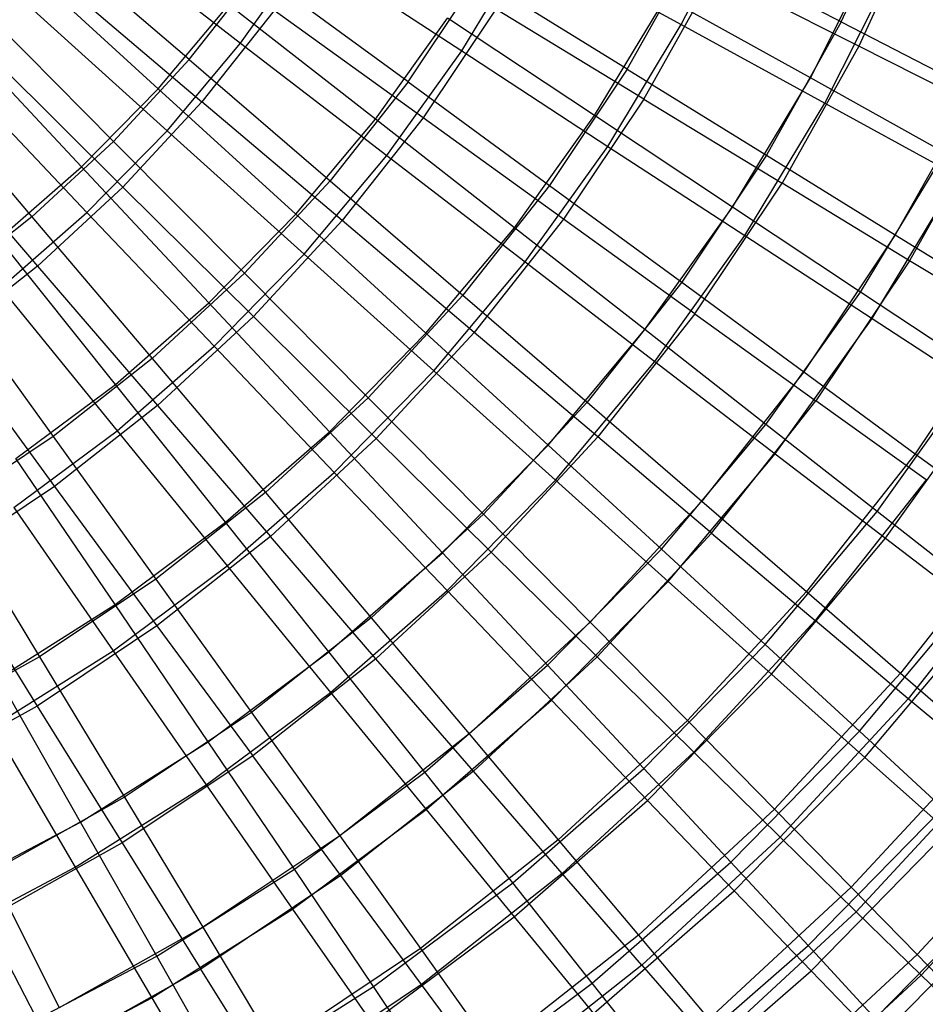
# Model space of a CAD drawing. Extents: x 0.05 to 6.09, y -3 to 3.03.
# Tile 16 of 124: x 4.05 to 5.01, y -1.96 to -0.92. Entities that reach past the tile are written whole.
import ezdxf

# ---------------------------------------------------------------- set-up
doc = ezdxf.new("R2010")
doc.units = 0
doc.header["$MEASUREMENT"] = 0
doc.layers.get('0').update_dxf_attribs({"color": 13, "linetype": 'CONTINUOUS'})

# ---------------------------------------------------------------- blocks, each defined once
blk = doc.blocks.new('GRUPUJ_1')
at = {"color": 0}
for p, q in [((4.8699, 2.0816, 5.3226), (4.9376, 2.2285, 5.3221)), ((4.8699, 2.0816, 5.3226), (4.9376, 2.2285, 5.3221)), ((4.7006, 2.0788, 0.763), (4.7682, 2.2133, 0.7625)), ((4.7006, 2.0788, 0.763), (4.7682, 2.2133, 0.7625)), ((4.9581, 2.2067, 1.0001), (4.8885, 2.0558, 1.0006)), ((4.9581, 2.2067, 1.0001), (4.8885, 2.0558, 1.0006)), ((4.0715, 2.1844, 0.3641), (4.2338, 2.0593, 0.4827)), ((4.0715, 2.1844, 0.3641), (4.2338, 2.0593, 0.4827)), ((4.1793, 2.0417, 5.7743), (4.0226, 2.1763, 5.8942)), ((4.1793, 2.0417, 5.7743), (4.0226, 2.1763, 5.8942)), ((4.468, 2.0509, 0.6157), (4.5384, 2.1676, 0.6152)), ((4.468, 2.0509, 0.6157), (4.5384, 2.1676, 0.6152)), ((4.5384, 2.1676, 0.6152), (4.7006, 2.0788, 0.763)), ((4.5384, 2.1676, 0.6152), (4.7006, 2.0788, 0.763)), ((4.6432, 2.0316, 5.4873), (4.7156, 2.1608, 5.4868)), ((4.6432, 2.0316, 5.4873), (4.7156, 2.1608, 5.4868)), ((4.8699, 2.0816, 5.3226), (4.7156, 2.1608, 5.4868)), ((4.8699, 2.0816, 5.3226), (4.7156, 2.1608, 5.4868)), ((4.8374, 2.0223, 5.397), (4.9091, 2.1649, 5.3964)), ((4.8374, 2.0223, 5.397), (4.9091, 2.1649, 5.3964)), ((4.1466, 2.0109, 5.8346), (3.994, 2.1501, 5.9504)), ((4.1466, 2.0109, 5.8346), (3.994, 2.1501, 5.9504)), ((4.2338, 2.0593, 0.4827), (4.3043, 2.1579, 0.4822)), ((4.2338, 2.0593, 0.4827), (4.3043, 2.1579, 0.4822)), ((4.3043, 2.1579, 0.4822), (4.468, 2.0509, 0.6157)), ((4.3043, 2.1579, 0.4822), (4.468, 2.0509, 0.6157)), ((4.8527, 1.9955, 0.9244), (4.9262, 2.142, 0.9238)), ((4.8527, 1.9955, 0.9244), (4.9262, 2.142, 0.9238)), ((4.0368, 2.1296, 0.4216), (4.1928, 1.9971, 0.5447)), ((4.0368, 2.1296, 0.4216), (4.1928, 1.9971, 0.5447)), ((4.1793, 2.0417, 5.7743), (4.2523, 2.1343, 5.7737)), ((4.1793, 2.0417, 5.7743), (4.2523, 2.1343, 5.7737)), ((4.4111, 2.0182, 5.6382), (4.2523, 2.1343, 5.7737)), ((4.4111, 2.0182, 5.6382), (4.2523, 2.1343, 5.7737)), ((4.4111, 2.0182, 5.6382), (4.4852, 2.1291, 5.6376)), ((4.4111, 2.0182, 5.6382), (4.4852, 2.1291, 5.6376)), ((4.6432, 2.0316, 5.4873), (4.4852, 2.1291, 5.6376)), ((4.6432, 2.0316, 5.4873), (4.4852, 2.1291, 5.6376)), ((4.6609, 1.9997, 0.8347), (4.7356, 2.1331, 0.8342)), ((4.6609, 1.9997, 0.8347), (4.7356, 2.1331, 0.8342)), ((4.8885, 2.0558, 1.0006), (4.7356, 2.1331, 0.8342)), ((4.8885, 2.0558, 1.0006), (4.7356, 2.1331, 0.8342)), ((4.6088, 1.9824, 5.5568), (4.6843, 2.1074, 5.5562)), ((4.6088, 1.9824, 5.5568), (4.6843, 2.1074, 5.5562)), ((4.8374, 2.0223, 5.397), (4.6843, 2.1074, 5.5562)), ((4.8374, 2.0223, 5.397), (4.6843, 2.1074, 5.5562)), ((3.9537, 2.1017, 5.8948), (4.0993, 1.9551, 5.7749)), ((3.9537, 2.1017, 5.8948), (4.0993, 1.9551, 5.7749)), ((4.0038, 2.1037, 0.3646), (4.1559, 1.9664, 0.4833)), ((4.0038, 2.1037, 0.3646), (4.1559, 1.9664, 0.4833)), ((4.1466, 2.0109, 5.8346), (4.2212, 2.0998, 5.8341)), ((4.1466, 2.0109, 5.8346), (4.2212, 2.0998, 5.8341)), ((4.3767, 1.9786, 5.703), (4.2212, 2.0998, 5.8341)), ((4.3767, 1.9786, 5.703), (4.2212, 2.0998, 5.8341)), ((4.2692, 2.0939, 0.5441), (4.1928, 1.9971, 0.5447)), ((4.2692, 2.0939, 0.5441), (4.1928, 1.9971, 0.5447)), ((4.4271, 1.9799, 0.6825), (4.2692, 2.0939, 0.5441)), ((4.4271, 1.9799, 0.6825), (4.2692, 2.0939, 0.5441)), ((4.504, 2.0951, 0.6819), (4.4271, 1.9799, 0.6825)), ((4.504, 2.0951, 0.6819), (4.4271, 1.9799, 0.6825)), ((4.6609, 1.9997, 0.8347), (4.504, 2.0951, 0.6819)), ((4.6609, 1.9997, 0.8347), (4.504, 2.0951, 0.6819)), ((4.0653, 1.928, 5.8352), (3.924, 2.0787, 5.951)), ((4.0653, 1.928, 5.8352), (3.924, 2.0787, 5.951)), ((4.3767, 1.9786, 5.703), (4.4531, 2.0855, 5.7024)), ((4.3767, 1.9786, 5.703), (4.4531, 2.0855, 5.7024)), ((4.6088, 1.9824, 5.5568), (4.4531, 2.0855, 5.7024)), ((4.6088, 1.9824, 5.5568), (4.4531, 2.0855, 5.7024)), ((4.6228, 1.9498, 0.7636), (4.7006, 2.0788, 0.763)), ((4.6228, 1.9498, 0.7636), (4.7006, 2.0788, 0.763)), ((4.7006, 2.0788, 0.763), (4.8527, 1.9955, 0.9244)), ((4.7006, 2.0788, 0.763), (4.8527, 1.9955, 0.9244)), ((4.8699, 2.0816, 5.3226), (4.7909, 1.9404, 5.3232)), ((4.8699, 2.0816, 5.3226), (4.7909, 1.9404, 5.3232)), ((4.8699, 2.0816, 5.3226), (5.0126, 2.0082, 5.1457)), ((4.8699, 2.0816, 5.3226), (5.0126, 2.0082, 5.1457)), ((4.1559, 1.9664, 0.4833), (4.2338, 2.0593, 0.4827)), ((4.1559, 1.9664, 0.4833), (4.2338, 2.0593, 0.4827)), ((4.2338, 2.0593, 0.4827), (4.3887, 1.94, 0.6163)), ((4.2338, 2.0593, 0.4827), (4.3887, 1.94, 0.6163)), ((4.8885, 2.0558, 1.0006), (4.8073, 1.9107, 1.0012)), ((4.8885, 2.0558, 1.0006), (4.8073, 1.9107, 1.0012)), ((5.0296, 1.9845, 1.1796), (4.8885, 2.0558, 1.0006)), ((5.0296, 1.9845, 1.1796), (4.8885, 2.0558, 1.0006)), ((3.964, 2.0508, 0.4222), (4.1091, 1.9065, 0.5453)), ((3.964, 2.0508, 0.4222), (4.1091, 1.9065, 0.5453)), ((4.3887, 1.94, 0.6163), (4.468, 2.0509, 0.6157)), ((4.3887, 1.94, 0.6163), (4.468, 2.0509, 0.6157)), ((4.468, 2.0509, 0.6157), (4.6228, 1.9498, 0.7636)), ((4.468, 2.0509, 0.6157), (4.6228, 1.9498, 0.7636)), ((4.1793, 2.0417, 5.7743), (4.0993, 1.9551, 5.7749)), ((4.1793, 2.0417, 5.7743), (4.0993, 1.9551, 5.7749)), ((4.1793, 2.0417, 5.7743), (4.3285, 1.9134, 5.6388)), ((4.1793, 2.0417, 5.7743), (4.3285, 1.9134, 5.6388)), ((3.879, 2.0327, 5.8953), (4.0127, 1.8751, 5.7755)), ((3.879, 2.0327, 5.8953), (4.0127, 1.8751, 5.7755)), ((3.93, 2.0284, 0.3651), (4.071, 1.8799, 0.4839)), ((3.93, 2.0284, 0.3651), (4.071, 1.8799, 0.4839)), ((4.6432, 2.0316, 5.4873), (4.561, 1.9085, 5.4879)), ((4.6432, 2.0316, 5.4873), (4.561, 1.9085, 5.4879)), ((4.6432, 2.0316, 5.4873), (4.7909, 1.9404, 5.3232)), ((4.6432, 2.0316, 5.4873), (4.7909, 1.9404, 5.3232)), ((4.4111, 2.0182, 5.6382), (4.3285, 1.9134, 5.6388)), ((4.4111, 2.0182, 5.6382), (4.3285, 1.9134, 5.6388)), ((4.4111, 2.0182, 5.6382), (4.561, 1.9085, 5.4879)), ((4.4111, 2.0182, 5.6382), (4.561, 1.9085, 5.4879)), ((4.7549, 1.8855, 5.3976), (4.8374, 2.0223, 5.397)), ((4.7549, 1.8855, 5.3976), (4.8374, 2.0223, 5.397)), ((4.9796, 1.9431, 5.225), (4.8374, 2.0223, 5.397)), ((4.9796, 1.9431, 5.225), (4.8374, 2.0223, 5.397)), ((4.0653, 1.928, 5.8352), (4.1466, 2.0109, 5.8346)), ((4.0653, 1.928, 5.8352), (4.1466, 2.0109, 5.8346)), ((4.2922, 1.8779, 5.7036), (4.1466, 2.0109, 5.8346)), ((4.2922, 1.8779, 5.7036), (4.1466, 2.0109, 5.8346)), ((5.0126, 2.0082, 5.1457), (4.9273, 1.856, 5.1463)), ((5.0126, 2.0082, 5.1457), (4.9273, 1.856, 5.1463)), ((4.1928, 1.9971, 0.5447), (4.1091, 1.9065, 0.5453)), ((4.1928, 1.9971, 0.5447), (4.1091, 1.9065, 0.5453)), ((4.3413, 1.8711, 0.6831), (4.1928, 1.9971, 0.5447)), ((4.3413, 1.8711, 0.6831), (4.1928, 1.9971, 0.5447)), ((4.6609, 1.9997, 0.8347), (4.5759, 1.8726, 0.8353)), ((4.6609, 1.9997, 0.8347), (4.5759, 1.8726, 0.8353)), ((4.6609, 1.9997, 0.8347), (4.8073, 1.9107, 1.0012)), ((4.6609, 1.9997, 0.8347), (4.8073, 1.9107, 1.0012)), ((4.7679, 1.8552, 0.925), (4.8527, 1.9955, 0.9244)), ((4.7679, 1.8552, 0.925), (4.8527, 1.9955, 0.9244)), ((4.8527, 1.9955, 0.9244), (4.9937, 1.9184, 1.0982)), ((4.8527, 1.9955, 0.9244), (4.9937, 1.9184, 1.0982)), ((4.5239, 1.8636, 5.5574), (4.6088, 1.9824, 5.5568)), ((4.5239, 1.8636, 5.5574), (4.6088, 1.9824, 5.5568)), ((4.7549, 1.8855, 5.3976), (4.6088, 1.9824, 5.5568)), ((4.7549, 1.8855, 5.3976), (4.6088, 1.9824, 5.5568)), ((5.0296, 1.9845, 1.1796), (4.9424, 1.8287, 1.1803)), ((5.0296, 1.9845, 1.1796), (4.9424, 1.8287, 1.1803)), ((3.8852, 1.978, 0.4227), (4.0186, 1.8228, 0.546)), ((3.8852, 1.978, 0.4227), (4.0186, 1.8228, 0.546)), ((4.2922, 1.8779, 5.7036), (4.3767, 1.9786, 5.703)), ((4.2922, 1.8779, 5.7036), (4.3767, 1.9786, 5.703)), ((4.4271, 1.9799, 0.6825), (4.3413, 1.8711, 0.6831)), ((4.4271, 1.9799, 0.6825), (4.3413, 1.8711, 0.6831)), ((4.5239, 1.8636, 5.5574), (4.3767, 1.9786, 5.703)), ((4.5239, 1.8636, 5.5574), (4.3767, 1.9786, 5.703)), ((4.5759, 1.8726, 0.8353), (4.4271, 1.9799, 0.6825)), ((4.5759, 1.8726, 0.8353), (4.4271, 1.9799, 0.6825)), ((4.071, 1.8799, 0.4839), (4.1559, 1.9664, 0.4833)), ((4.071, 1.8799, 0.4839), (4.1559, 1.9664, 0.4833)), ((4.1559, 1.9664, 0.4833), (4.3011, 1.8356, 0.617)), ((4.1559, 1.9664, 0.4833), (4.3011, 1.8356, 0.617)), ((4.0993, 1.9551, 5.7749), (4.0127, 1.8751, 5.7755)), ((4.0993, 1.9551, 5.7749), (4.0127, 1.8751, 5.7755)), ((4.0993, 1.9551, 5.7749), (4.238, 1.8155, 5.6395)), ((4.0993, 1.9551, 5.7749), (4.238, 1.8155, 5.6395)), ((4.5352, 1.8273, 0.7643), (4.6228, 1.9498, 0.7636)), ((4.5352, 1.8273, 0.7643), (4.6228, 1.9498, 0.7636)), ((4.6228, 1.9498, 0.7636), (4.7679, 1.8552, 0.925)), ((4.6228, 1.9498, 0.7636), (4.7679, 1.8552, 0.925)), ((4.7909, 1.9404, 5.3232), (4.701, 1.8059, 5.3239)), ((4.7909, 1.9404, 5.3232), (4.701, 1.8059, 5.3239)), ((4.7909, 1.9404, 5.3232), (4.9273, 1.856, 5.1463)), ((4.7909, 1.9404, 5.3232), (4.9273, 1.856, 5.1463)), ((4.8905, 1.7955, 5.2257), (4.9796, 1.9431, 5.225)), ((4.8905, 1.7955, 5.2257), (4.9796, 1.9431, 5.225)), ((4.3011, 1.8356, 0.617), (4.3887, 1.94, 0.6163)), ((4.3011, 1.8356, 0.617), (4.3887, 1.94, 0.6163)), ((4.3887, 1.94, 0.6163), (4.5352, 1.8273, 0.7643)), ((4.3887, 1.94, 0.6163), (4.5352, 1.8273, 0.7643)), ((3.9778, 1.8517, 5.8359), (4.0653, 1.928, 5.8352)), ((3.9778, 1.8517, 5.8359), (4.0653, 1.928, 5.8352)), ((4.2002, 1.784, 5.7043), (4.0653, 1.928, 5.8352)), ((4.2002, 1.784, 5.7043), (4.0653, 1.928, 5.8352)), ((4.3285, 1.9134, 5.6388), (4.238, 1.8155, 5.6395)), ((4.3285, 1.9134, 5.6388), (4.238, 1.8155, 5.6395)), ((4.3285, 1.9134, 5.6388), (4.4693, 1.7923, 5.4886)), ((4.3285, 1.9134, 5.6388), (4.4693, 1.7923, 5.4886)), ((4.7149, 1.7725, 1.0019), (4.8073, 1.9107, 1.0012)), ((4.7149, 1.7725, 1.0019), (4.8073, 1.9107, 1.0012)), ((4.9424, 1.8287, 1.1803), (4.8073, 1.9107, 1.0012)), ((4.9424, 1.8287, 1.1803), (4.8073, 1.9107, 1.0012)), ((4.9026, 1.7675, 1.0989), (4.9937, 1.9184, 1.0982)), ((4.9026, 1.7675, 1.0989), (4.9937, 1.9184, 1.0982)), ((4.1091, 1.9065, 0.5453), (4.0186, 1.8228, 0.546)), ((4.1091, 1.9065, 0.5453), (4.0186, 1.8228, 0.546)), ((4.1091, 1.9065, 0.5453), (4.2473, 1.7694, 0.6838)), ((4.1091, 1.9065, 0.5453), (4.2473, 1.7694, 0.6838)), ((4.561, 1.9085, 5.4879), (4.4693, 1.7923, 5.4886)), ((4.561, 1.9085, 5.4879), (4.4693, 1.7923, 5.4886)), ((4.561, 1.9085, 5.4879), (4.701, 1.8059, 5.3239)), ((4.561, 1.9085, 5.4879), (4.701, 1.8059, 5.3239)), ((3.9797, 1.8001, 0.4846), (4.071, 1.8799, 0.4839)), ((3.9797, 1.8001, 0.4846), (4.071, 1.8799, 0.4839)), ((4.071, 1.8799, 0.4839), (4.2056, 1.7383, 0.6177)), ((4.071, 1.8799, 0.4839), (4.2056, 1.7383, 0.6177)), ((4.2002, 1.784, 5.7043), (4.2922, 1.8779, 5.7036)), ((4.2002, 1.784, 5.7043), (4.2922, 1.8779, 5.7036)), ((4.4301, 1.7518, 5.5581), (4.2922, 1.8779, 5.7036)), ((4.4301, 1.7518, 5.5581), (4.2922, 1.8779, 5.7036)), ((4.6621, 1.7557, 5.3983), (4.7549, 1.8855, 5.3976)), ((4.6621, 1.7557, 5.3983), (4.7549, 1.8855, 5.3976)), ((4.8905, 1.7955, 5.2257), (4.7549, 1.8855, 5.3976)), ((4.8905, 1.7955, 5.2257), (4.7549, 1.8855, 5.3976)), ((4.0127, 1.8751, 5.7755), (3.9201, 1.8021, 5.7762)), ((4.0127, 1.8751, 5.7755), (3.9201, 1.8021, 5.7762)), ((4.0127, 1.8751, 5.7755), (4.14, 1.7249, 5.6402)), ((4.0127, 1.8751, 5.7755), (4.14, 1.7249, 5.6402)), ((4.3413, 1.8711, 0.6831), (4.2473, 1.7694, 0.6838)), ((4.3413, 1.8711, 0.6831), (4.2473, 1.7694, 0.6838)), ((4.4813, 1.7525, 0.836), (4.3413, 1.8711, 0.6831)), ((4.4813, 1.7525, 0.836), (4.3413, 1.8711, 0.6831)), ((4.5759, 1.8726, 0.8353), (4.4813, 1.7525, 0.836)), ((4.5759, 1.8726, 0.8353), (4.4813, 1.7525, 0.836)), ((4.7149, 1.7725, 1.0019), (4.5759, 1.8726, 0.8353)), ((4.7149, 1.7725, 1.0019), (4.5759, 1.8726, 0.8353)), ((4.4301, 1.7518, 5.5581), (4.5239, 1.8636, 5.5574)), ((4.4301, 1.7518, 5.5581), (4.5239, 1.8636, 5.5574)), ((4.6621, 1.7557, 5.3983), (4.5239, 1.8636, 5.5574)), ((4.6621, 1.7557, 5.3983), (4.5239, 1.8636, 5.5574)), ((4.1011, 1.6976, 5.705), (3.9778, 1.8517, 5.8359)), ((4.1011, 1.6976, 5.705), (3.9778, 1.8517, 5.8359)), ((4.6726, 1.7218, 0.9257), (4.7679, 1.8552, 0.925)), ((4.6726, 1.7218, 0.9257), (4.7679, 1.8552, 0.925)), ((4.7679, 1.8552, 0.925), (4.9026, 1.7675, 1.0989)), ((4.7679, 1.8552, 0.925), (4.9026, 1.7675, 1.0989)), ((4.9273, 1.856, 5.1463), (4.8304, 1.7109, 5.147)), ((4.9273, 1.856, 5.1463), (4.8304, 1.7109, 5.147)), ((4.9273, 1.856, 5.1463), (5.0518, 1.7789, 4.9576)), ((4.9273, 1.856, 5.1463), (5.0518, 1.7789, 4.9576)), ((4.2056, 1.7383, 0.6177), (4.3011, 1.8356, 0.617)), ((4.2056, 1.7383, 0.6177), (4.3011, 1.8356, 0.617)), ((4.3011, 1.8356, 0.617), (4.4384, 1.7119, 0.765)), ((4.3011, 1.8356, 0.617), (4.4384, 1.7119, 0.765)), ((4.4384, 1.7119, 0.765), (4.5352, 1.8273, 0.7643)), ((4.4384, 1.7119, 0.765), (4.5352, 1.8273, 0.7643)), ((4.5352, 1.8273, 0.7643), (4.6726, 1.7218, 0.9257)), ((4.5352, 1.8273, 0.7643), (4.6726, 1.7218, 0.9257)), ((4.9424, 1.8287, 1.1803), (4.8432, 1.6803, 1.181)), ((4.9424, 1.8287, 1.1803), (4.8432, 1.6803, 1.181)), ((5.0654, 1.7542, 1.371), (4.9424, 1.8287, 1.1803)), ((5.0654, 1.7542, 1.371), (4.9424, 1.8287, 1.1803)), ((4.0186, 1.8228, 0.546), (3.9218, 1.7465, 0.5467)), ((4.0186, 1.8228, 0.546), (3.9218, 1.7465, 0.5467)), ((4.0186, 1.8228, 0.546), (4.1456, 1.6754, 0.6846)), ((4.0186, 1.8228, 0.546), (4.1456, 1.6754, 0.6846)), ((4.238, 1.8155, 5.6395), (4.14, 1.7249, 5.6402)), ((4.238, 1.8155, 5.6395), (4.14, 1.7249, 5.6402)), ((4.238, 1.8155, 5.6395), (4.3688, 1.6835, 5.4894)), ((4.238, 1.8155, 5.6395), (4.3688, 1.6835, 5.4894)), ((4.701, 1.8059, 5.3239), (4.6008, 1.6789, 5.3246)), ((4.701, 1.8059, 5.3239), (4.6008, 1.6789, 5.3246)), ((4.701, 1.8059, 5.3239), (4.8304, 1.7109, 5.147)), ((4.701, 1.8059, 5.3239), (4.8304, 1.7109, 5.147)), ((3.9201, 1.8021, 5.7762), (4.0352, 1.6423, 5.641)), ((3.9201, 1.8021, 5.7762), (4.0352, 1.6423, 5.641)), ((3.9797, 1.8001, 0.4846), (4.1029, 1.6486, 0.6184)), ((3.9797, 1.8001, 0.4846), (4.1029, 1.6486, 0.6184)), ((4.7903, 1.6553, 5.2264), (4.8905, 1.7955, 5.2257)), ((4.7903, 1.6553, 5.2264), (4.8905, 1.7955, 5.2257)), ((5.015, 1.7128, 5.042), (4.8905, 1.7955, 5.2257)), ((5.015, 1.7128, 5.042), (4.8905, 1.7955, 5.2257)), ((4.1011, 1.6976, 5.705), (4.2002, 1.784, 5.7043)), ((4.1011, 1.6976, 5.705), (4.2002, 1.784, 5.7043)), ((4.3279, 1.6475, 5.5589), (4.2002, 1.784, 5.7043)), ((4.3279, 1.6475, 5.5589), (4.2002, 1.784, 5.7043)), ((4.4693, 1.7923, 5.4886), (4.3688, 1.6835, 5.4894)), ((4.4693, 1.7923, 5.4886), (4.3688, 1.6835, 5.4894)), ((4.4693, 1.7923, 5.4886), (4.6008, 1.6789, 5.3246)), ((4.4693, 1.7923, 5.4886), (4.6008, 1.6789, 5.3246)), ((5.0518, 1.7789, 4.9576), (4.9484, 1.6242, 4.9583)), ((5.0518, 1.7789, 4.9576), (4.9484, 1.6242, 4.9583)), ((4.2473, 1.7694, 0.6838), (4.1456, 1.6754, 0.6846)), ((4.2473, 1.7694, 0.6838), (4.1456, 1.6754, 0.6846)), ((4.3775, 1.6403, 0.8368), (4.2473, 1.7694, 0.6838)), ((4.3775, 1.6403, 0.8368), (4.2473, 1.7694, 0.6838)), ((4.7149, 1.7725, 1.0019), (4.612, 1.642, 1.0026)), ((4.7149, 1.7725, 1.0019), (4.612, 1.642, 1.0026)), ((4.7149, 1.7725, 1.0019), (4.8432, 1.6803, 1.181)), ((4.7149, 1.7725, 1.0019), (4.8432, 1.6803, 1.181)), ((4.8, 1.624, 1.0997), (4.9026, 1.7675, 1.0989)), ((4.8, 1.624, 1.0997), (4.9026, 1.7675, 1.0989)), ((4.9026, 1.7675, 1.0989), (5.0259, 1.6872, 1.2844)), ((4.9026, 1.7675, 1.0989), (5.0259, 1.6872, 1.2844)), ((4.4813, 1.7525, 0.836), (4.3775, 1.6403, 0.8368)), ((4.4813, 1.7525, 0.836), (4.3775, 1.6403, 0.8368)), ((4.612, 1.642, 1.0026), (4.4813, 1.7525, 0.836)), ((4.612, 1.642, 1.0026), (4.4813, 1.7525, 0.836)), ((4.5594, 1.6333, 5.399), (4.6621, 1.7557, 5.3983)), ((4.5594, 1.6333, 5.399), (4.6621, 1.7557, 5.3983)), ((4.7903, 1.6553, 5.2264), (4.6621, 1.7557, 5.3983)), ((4.7903, 1.6553, 5.2264), (4.6621, 1.7557, 5.3983)), ((3.9218, 1.7465, 0.5467), (4.0368, 1.5896, 0.6854)), ((3.9218, 1.7465, 0.5467), (4.0368, 1.5896, 0.6854)), ((4.3279, 1.6475, 5.5589), (4.4301, 1.7518, 5.5581)), ((4.3279, 1.6475, 5.5589), (4.4301, 1.7518, 5.5581)), ((4.5594, 1.6333, 5.399), (4.4301, 1.7518, 5.5581)), ((4.5594, 1.6333, 5.399), (4.4301, 1.7518, 5.5581)), ((4.1029, 1.6486, 0.6184), (4.2056, 1.7383, 0.6177)), ((4.1029, 1.6486, 0.6184), (4.2056, 1.7383, 0.6177)), ((4.2056, 1.7383, 0.6177), (4.333, 1.6044, 0.7658)), ((4.2056, 1.7383, 0.6177), (4.333, 1.6044, 0.7658)), ((4.14, 1.7249, 5.6402), (4.0352, 1.6423, 5.641)), ((4.14, 1.7249, 5.6402), (4.0352, 1.6423, 5.641)), ((4.14, 1.7249, 5.6402), (4.2601, 1.583, 5.4902)), ((4.14, 1.7249, 5.6402), (4.2601, 1.583, 5.4902)), ((4.5672, 1.5962, 0.9265), (4.6726, 1.7218, 0.9257)), ((4.5672, 1.5962, 0.9265), (4.6726, 1.7218, 0.9257)), ((4.6726, 1.7218, 0.9257), (4.8, 1.624, 1.0997)), ((4.6726, 1.7218, 0.9257), (4.8, 1.624, 1.0997)), ((4.333, 1.6044, 0.7658), (4.4384, 1.7119, 0.765)), ((4.333, 1.6044, 0.7658), (4.4384, 1.7119, 0.765)), ((4.4384, 1.7119, 0.765), (4.5672, 1.5962, 0.9265)), ((4.4384, 1.7119, 0.765), (4.5672, 1.5962, 0.9265)), ((4.8304, 1.7109, 5.147), (4.7224, 1.5739, 5.1478)), ((4.8304, 1.7109, 5.147), (4.7224, 1.5739, 5.1478)), ((4.8304, 1.7109, 5.147), (4.9484, 1.6242, 4.9583)), ((4.8304, 1.7109, 5.147), (4.9484, 1.6242, 4.9583)), ((4.9079, 1.563, 5.0428), (5.015, 1.7128, 5.042)), ((4.9079, 1.563, 5.0428), (5.015, 1.7128, 5.042)), ((3.9957, 1.6191, 5.7058), (4.1011, 1.6976, 5.705)), ((3.9957, 1.6191, 5.7058), (4.1011, 1.6976, 5.705)), ((4.2179, 1.5515, 5.5597), (4.1011, 1.6976, 5.705)), ((4.2179, 1.5515, 5.5597), (4.1011, 1.6976, 5.705)), ((4.3688, 1.6835, 5.4894), (4.2601, 1.583, 5.4902)), ((4.3688, 1.6835, 5.4894), (4.2601, 1.583, 5.4902)), ((4.3688, 1.6835, 5.4894), (4.491, 1.5601, 5.3255)), ((4.3688, 1.6835, 5.4894), (4.491, 1.5601, 5.3255)), ((4.7326, 1.5401, 1.1818), (4.8432, 1.6803, 1.181)), ((4.7326, 1.5401, 1.1818), (4.8432, 1.6803, 1.181)), ((4.96, 1.5965, 1.3718), (4.8432, 1.6803, 1.181)), ((4.96, 1.5965, 1.3718), (4.8432, 1.6803, 1.181)), ((4.9168, 1.5346, 1.2852), (5.0259, 1.6872, 1.2844)), ((4.9168, 1.5346, 1.2852), (5.0259, 1.6872, 1.2844)), ((4.1456, 1.6754, 0.6846), (4.0368, 1.5896, 0.6854)), ((4.1456, 1.6754, 0.6846), (4.0368, 1.5896, 0.6854)), ((4.1456, 1.6754, 0.6846), (4.2653, 1.5365, 0.8376)), ((4.1456, 1.6754, 0.6846), (4.2653, 1.5365, 0.8376)), ((4.6008, 1.6789, 5.3246), (4.491, 1.5601, 5.3255)), ((4.6008, 1.6789, 5.3246), (4.491, 1.5601, 5.3255)), ((4.6008, 1.6789, 5.3246), (4.7224, 1.5739, 5.1478)), ((4.6008, 1.6789, 5.3246), (4.7224, 1.5739, 5.1478)), ((3.9936, 1.5672, 0.6193), (4.1029, 1.6486, 0.6184)), ((3.9936, 1.5672, 0.6193), (4.1029, 1.6486, 0.6184)), ((4.1029, 1.6486, 0.6184), (4.2195, 1.5054, 0.7666)), ((4.1029, 1.6486, 0.6184), (4.2195, 1.5054, 0.7666)), ((4.6795, 1.5232, 5.2272), (4.7903, 1.6553, 5.2264)), ((4.6795, 1.5232, 5.2272), (4.7903, 1.6553, 5.2264)), ((4.9079, 1.563, 5.0428), (4.7903, 1.6553, 5.2264)), ((4.9079, 1.563, 5.0428), (4.7903, 1.6553, 5.2264)), ((4.0352, 1.6423, 5.641), (3.9243, 1.5682, 5.6418)), ((4.0352, 1.6423, 5.641), (3.9243, 1.5682, 5.6418)), ((4.0352, 1.6423, 5.641), (4.1438, 1.4914, 5.491)), ((4.0352, 1.6423, 5.641), (4.1438, 1.4914, 5.491)), ((4.2179, 1.5515, 5.5597), (4.3279, 1.6475, 5.5589)), ((4.2179, 1.5515, 5.5597), (4.3279, 1.6475, 5.5589)), ((4.3775, 1.6403, 0.8368), (4.2653, 1.5365, 0.8376)), ((4.3775, 1.6403, 0.8368), (4.2653, 1.5365, 0.8376)), ((4.4476, 1.5193, 5.3999), (4.3279, 1.6475, 5.5589)), ((4.4476, 1.5193, 5.3999), (4.3279, 1.6475, 5.5589)), ((4.4992, 1.5199, 1.0035), (4.3775, 1.6403, 0.8368)), ((4.4992, 1.5199, 1.0035), (4.3775, 1.6403, 0.8368)), ((4.612, 1.642, 1.0026), (4.4992, 1.5199, 1.0035)), ((4.612, 1.642, 1.0026), (4.4992, 1.5199, 1.0035)), ((4.7326, 1.5401, 1.1818), (4.612, 1.642, 1.0026)), ((4.7326, 1.5401, 1.1818), (4.612, 1.642, 1.0026)), ((4.4476, 1.5193, 5.3999), (4.5594, 1.6333, 5.399)), ((4.4476, 1.5193, 5.3999), (4.5594, 1.6333, 5.399)), ((4.6795, 1.5232, 5.2272), (4.5594, 1.6333, 5.399)), ((4.6795, 1.5232, 5.2272), (4.5594, 1.6333, 5.399)), ((4.1008, 1.4644, 5.5606), (3.9957, 1.6191, 5.7058)), ((4.1008, 1.4644, 5.5606), (3.9957, 1.6191, 5.7058)), ((4.6867, 1.4889, 1.1005), (4.8, 1.624, 1.0997)), ((4.6867, 1.4889, 1.1005), (4.8, 1.624, 1.0997)), ((4.8, 1.624, 1.0997), (4.9168, 1.5346, 1.2852)), ((4.8, 1.624, 1.0997), (4.9168, 1.5346, 1.2852)), ((4.9484, 1.6242, 4.9583), (4.8332, 1.4781, 4.9592)), ((4.9484, 1.6242, 4.9583), (4.8332, 1.4781, 4.9592)), ((4.9484, 1.6242, 4.9583), (5.0544, 1.5461, 4.759)), ((4.9484, 1.6242, 4.9583), (5.0544, 1.5461, 4.759)), ((4.2195, 1.5054, 0.7666), (4.333, 1.6044, 0.7658)), ((4.2195, 1.5054, 0.7666), (4.333, 1.6044, 0.7658)), ((4.333, 1.6044, 0.7658), (4.4524, 1.4791, 0.9273)), ((4.333, 1.6044, 0.7658), (4.4524, 1.4791, 0.9273)), ((4.4524, 1.4791, 0.9273), (4.5672, 1.5962, 0.9265)), ((4.4524, 1.4791, 0.9273), (4.5672, 1.5962, 0.9265)), ((4.5672, 1.5962, 0.9265), (4.6867, 1.4889, 1.1005)), ((4.5672, 1.5962, 0.9265), (4.6867, 1.4889, 1.1005)), ((4.96, 1.5965, 1.3718), (4.8425, 1.4474, 1.3726)), ((4.96, 1.5965, 1.3718), (4.8425, 1.4474, 1.3726)), ((4.0368, 1.5896, 0.6854), (3.9216, 1.5127, 0.6862)), ((4.0368, 1.5896, 0.6854), (3.9216, 1.5127, 0.6862)), ((4.0368, 1.5896, 0.6854), (4.1452, 1.4419, 0.8385)), ((4.0368, 1.5896, 0.6854), (4.1452, 1.4419, 0.8385)), ((4.2601, 1.583, 5.4902), (4.1438, 1.4914, 5.491)), ((4.2601, 1.583, 5.4902), (4.1438, 1.4914, 5.491)), ((4.2601, 1.583, 5.4902), (4.3722, 1.4503, 5.3263)), ((4.2601, 1.583, 5.4902), (4.3722, 1.4503, 5.3263)), ((3.9243, 1.5682, 5.6418), (4.0207, 1.4091, 5.4919)), ((3.9243, 1.5682, 5.6418), (4.0207, 1.4091, 5.4919)), ((3.9936, 1.5672, 0.6193), (4.0987, 1.4155, 0.7675)), ((3.9936, 1.5672, 0.6193), (4.0987, 1.4155, 0.7675)), ((4.7224, 1.5739, 5.1478), (4.604, 1.4458, 5.1487)), ((4.7224, 1.5739, 5.1478), (4.604, 1.4458, 5.1487)), ((4.7224, 1.5739, 5.1478), (4.8332, 1.4781, 4.9592)), ((4.7224, 1.5739, 5.1478), (4.8332, 1.4781, 4.9592)), ((4.491, 1.5601, 5.3255), (4.3722, 1.4503, 5.3263)), ((4.491, 1.5601, 5.3255), (4.3722, 1.4503, 5.3263)), ((4.491, 1.5601, 5.3255), (4.604, 1.4458, 5.1487)), ((4.491, 1.5601, 5.3255), (4.604, 1.4458, 5.1487)), ((4.7896, 1.422, 5.0436), (4.9079, 1.563, 5.0428)), ((4.7896, 1.422, 5.0436), (4.9079, 1.563, 5.0428)), ((5.0143, 1.4795, 4.8484), (4.9079, 1.563, 5.0428)), ((5.0143, 1.4795, 4.8484), (4.9079, 1.563, 5.0428)), ((4.1008, 1.4644, 5.5606), (4.2179, 1.5515, 5.5597)), ((4.1008, 1.4644, 5.5606), (4.2179, 1.5515, 5.5597)), ((4.3273, 1.4144, 5.4008), (4.2179, 1.5515, 5.5597)), ((4.3273, 1.4144, 5.4008), (4.2179, 1.5515, 5.5597)), ((5.0544, 1.5461, 4.759), (4.9327, 1.3918, 4.7599)), ((5.0544, 1.5461, 4.759), (4.9327, 1.3918, 4.7599)), ((4.2653, 1.5365, 0.8376), (4.1452, 1.4419, 0.8385)), ((4.2653, 1.5365, 0.8376), (4.1452, 1.4419, 0.8385)), ((4.3771, 1.407, 1.0044), (4.2653, 1.5365, 0.8376)), ((4.3771, 1.407, 1.0044), (4.2653, 1.5365, 0.8376)), ((4.7326, 1.5401, 1.1818), (4.6114, 1.4089, 1.1827)), ((4.7326, 1.5401, 1.1818), (4.6114, 1.4089, 1.1827)), ((4.7326, 1.5401, 1.1818), (4.8425, 1.4474, 1.3726)), ((4.7326, 1.5401, 1.1818), (4.8425, 1.4474, 1.3726)), ((4.7962, 1.3908, 1.2861), (4.9168, 1.5346, 1.2852)), ((4.7962, 1.3908, 1.2861), (4.9168, 1.5346, 1.2852)), ((4.9168, 1.5346, 1.2852), (5.0223, 1.454, 1.4813)), ((4.9168, 1.5346, 1.2852), (5.0223, 1.454, 1.4813)), ((4.5588, 1.4002, 5.2281), (4.6795, 1.5232, 5.2272)), ((4.5588, 1.4002, 5.2281), (4.6795, 1.5232, 5.2272)), ((4.7896, 1.422, 5.0436), (4.6795, 1.5232, 5.2272)), ((4.7896, 1.422, 5.0436), (4.6795, 1.5232, 5.2272)), ((3.9216, 1.5127, 0.6862), (4.0181, 1.3569, 0.8395)), ((3.9216, 1.5127, 0.6862), (4.0181, 1.3569, 0.8395)), ((4.3273, 1.4144, 5.4008), (4.4476, 1.5193, 5.3999)), ((4.3273, 1.4144, 5.4008), (4.4476, 1.5193, 5.3999)), ((4.4992, 1.5199, 1.0035), (4.3771, 1.407, 1.0044)), ((4.4992, 1.5199, 1.0035), (4.3771, 1.407, 1.0044)), ((4.5588, 1.4002, 5.2281), (4.4476, 1.5193, 5.3999)), ((4.5588, 1.4002, 5.2281), (4.4476, 1.5193, 5.3999)), ((4.6114, 1.4089, 1.1827), (4.4992, 1.5199, 1.0035)), ((4.6114, 1.4089, 1.1827), (4.4992, 1.5199, 1.0035)), ((5.0646, 1.5215, 1.573), (4.9409, 1.3646, 1.5739)), ((5.0646, 1.5215, 1.573), (4.9409, 1.3646, 1.5739)), ((4.0987, 1.4155, 0.7675), (4.2195, 1.5054, 0.7666)), ((4.0987, 1.4155, 0.7675), (4.2195, 1.5054, 0.7666)), ((4.2195, 1.5054, 0.7666), (4.3289, 1.3713, 0.9282)), ((4.2195, 1.5054, 0.7666), (4.3289, 1.3713, 0.9282)), ((4.1438, 1.4914, 5.491), (4.0207, 1.4091, 5.4919)), ((4.1438, 1.4914, 5.491), (4.0207, 1.4091, 5.4919)), ((4.1438, 1.4914, 5.491), (4.2452, 1.3501, 5.3273)), ((4.1438, 1.4914, 5.491), (4.2452, 1.3501, 5.3273)), ((4.5632, 1.363, 1.1014), (4.6867, 1.4889, 1.1005)), ((4.5632, 1.363, 1.1014), (4.6867, 1.4889, 1.1005)), ((4.6867, 1.4889, 1.1005), (4.7962, 1.3908, 1.2861)), ((4.6867, 1.4889, 1.1005), (4.7962, 1.3908, 1.2861)), ((4.3289, 1.3713, 0.9282), (4.4524, 1.4791, 0.9273)), ((4.3289, 1.3713, 0.9282), (4.4524, 1.4791, 0.9273)), ((4.4524, 1.4791, 0.9273), (4.5632, 1.363, 1.1014)), ((4.4524, 1.4791, 0.9273), (4.5632, 1.363, 1.1014)), ((4.8332, 1.4781, 4.9592), (4.707, 1.3414, 4.9601)), ((4.8332, 1.4781, 4.9592), (4.707, 1.3414, 4.9601)), ((4.8332, 1.4781, 4.9592), (4.9327, 1.3918, 4.7599)), ((4.8332, 1.4781, 4.9592), (4.9327, 1.3918, 4.7599)), ((4.8892, 1.3304, 4.8494), (5.0143, 1.4795, 4.8484)), ((4.8892, 1.3304, 4.8494), (5.0143, 1.4795, 4.8484)), ((3.9772, 1.3865, 5.5615), (4.1008, 1.4644, 5.5606)), ((3.9772, 1.3865, 5.5615), (4.1008, 1.4644, 5.5606)), ((4.1993, 1.319, 5.4017), (4.1008, 1.4644, 5.5606)), ((4.1993, 1.319, 5.4017), (4.1008, 1.4644, 5.5606)), ((4.3722, 1.4503, 5.3263), (4.2452, 1.3501, 5.3273)), ((4.3722, 1.4503, 5.3263), (4.2452, 1.3501, 5.3273)), ((4.3722, 1.4503, 5.3263), (4.4759, 1.3274, 5.1496)), ((4.3722, 1.4503, 5.3263), (4.4759, 1.3274, 5.1496)), ((4.8951, 1.3024, 1.4823), (5.0223, 1.454, 1.4813)), ((4.8951, 1.3024, 1.4823), (5.0223, 1.454, 1.4813)), ((4.1452, 1.4419, 0.8385), (4.0181, 1.3569, 0.8395)), ((4.1452, 1.4419, 0.8385), (4.0181, 1.3569, 0.8395)), ((4.1452, 1.4419, 0.8385), (4.2466, 1.3041, 1.0053)), ((4.1452, 1.4419, 0.8385), (4.2466, 1.3041, 1.0053)), ((4.604, 1.4458, 5.1487), (4.4759, 1.3274, 5.1496)), ((4.604, 1.4458, 5.1487), (4.4759, 1.3274, 5.1496)), ((4.604, 1.4458, 5.1487), (4.707, 1.3414, 4.9601)), ((4.604, 1.4458, 5.1487), (4.707, 1.3414, 4.9601)), ((4.7137, 1.3081, 1.3736), (4.8425, 1.4474, 1.3726)), ((4.7137, 1.3081, 1.3736), (4.8425, 1.4474, 1.3726)), ((4.9409, 1.3646, 1.5739), (4.8425, 1.4474, 1.3726)), ((4.9409, 1.3646, 1.5739), (4.8425, 1.4474, 1.3726)), ((4.6608, 1.2906, 5.0446), (4.7896, 1.422, 5.0436)), ((4.6608, 1.2906, 5.0446), (4.7896, 1.422, 5.0436)), ((4.8892, 1.3304, 4.8494), (4.7896, 1.422, 5.0436)), ((4.8892, 1.3304, 4.8494), (4.7896, 1.422, 5.0436)), ((4.0207, 1.4091, 5.4919), (3.8915, 1.3368, 5.4929)), ((4.0207, 1.4091, 5.4919), (3.8915, 1.3368, 5.4929)), ((3.9713, 1.3352, 0.7685), (4.0987, 1.4155, 0.7675)), ((3.9713, 1.3352, 0.7685), (4.0987, 1.4155, 0.7675)), ((4.0207, 1.4091, 5.4919), (4.1107, 1.2602, 5.3283)), ((4.0207, 1.4091, 5.4919), (4.1107, 1.2602, 5.3283)), ((4.0987, 1.4155, 0.7675), (4.1974, 1.2734, 0.9292)), ((4.0987, 1.4155, 0.7675), (4.1974, 1.2734, 0.9292)), ((4.1993, 1.319, 5.4017), (4.3273, 1.4144, 5.4008)), ((4.1993, 1.319, 5.4017), (4.3273, 1.4144, 5.4008)), ((4.4289, 1.2868, 5.2291), (4.3273, 1.4144, 5.4008)), ((4.4289, 1.2868, 5.2291), (4.3273, 1.4144, 5.4008)), ((4.6114, 1.4089, 1.1827), (4.4803, 1.2877, 1.1837)), ((4.6114, 1.4089, 1.1827), (4.4803, 1.2877, 1.1837)), ((4.7137, 1.3081, 1.3736), (4.6114, 1.4089, 1.1827)), ((4.7137, 1.3081, 1.3736), (4.6114, 1.4089, 1.1827)), ((4.3771, 1.407, 1.0044), (4.2466, 1.3041, 1.0053)), ((4.3771, 1.407, 1.0044), (4.2466, 1.3041, 1.0053)), ((4.4803, 1.2877, 1.1837), (4.3771, 1.407, 1.0044)), ((4.4803, 1.2877, 1.1837), (4.3771, 1.407, 1.0044)), ((4.4289, 1.2868, 5.2291), (4.5588, 1.4002, 5.2281)), ((4.4289, 1.2868, 5.2291), (4.5588, 1.4002, 5.2281)), ((4.6608, 1.2906, 5.0446), (4.5588, 1.4002, 5.2281)), ((4.6608, 1.2906, 5.0446), (4.5588, 1.4002, 5.2281)), ((4.6648, 1.2568, 1.2871), (4.7962, 1.3908, 1.2861)), ((4.6648, 1.2568, 1.2871), (4.7962, 1.3908, 1.2861)), ((4.7962, 1.3908, 1.2861), (4.8951, 1.3024, 1.4823)), ((4.7962, 1.3908, 1.2861), (4.8951, 1.3024, 1.4823)), ((4.9327, 1.3918, 4.7599), (4.7994, 1.2476, 4.7608)), ((4.9327, 1.3918, 4.7599), (4.7994, 1.2476, 4.7608)), ((4.9327, 1.3918, 4.7599), (5.0202, 1.3158, 4.551)), ((4.9327, 1.3918, 4.7599), (5.0202, 1.3158, 4.551)), ((4.0642, 1.2339, 5.4027), (3.9772, 1.3865, 5.5615)), ((4.0642, 1.2339, 5.4027), (3.9772, 1.3865, 5.5615)), ((4.1974, 1.2734, 0.9292), (4.3289, 1.3713, 0.9282)), ((4.1974, 1.2734, 0.9292), (4.3289, 1.3713, 0.9282)), ((4.3289, 1.3713, 0.9282), (4.4304, 1.2471, 1.1024)), ((4.3289, 1.3713, 0.9282), (4.4304, 1.2471, 1.1024)), ((4.0181, 1.3569, 0.8395), (3.8848, 1.2823, 0.8405)), ((4.0181, 1.3569, 0.8395), (3.8848, 1.2823, 0.8405)), ((4.0181, 1.3569, 0.8395), (4.1083, 1.2118, 1.0064)), ((4.0181, 1.3569, 0.8395), (4.1083, 1.2118, 1.0064)), ((4.4304, 1.2471, 1.1024), (4.5632, 1.363, 1.1014)), ((4.4304, 1.2471, 1.1024), (4.5632, 1.363, 1.1014)), ((4.5632, 1.363, 1.1014), (4.6648, 1.2568, 1.2871)), ((4.5632, 1.363, 1.1014), (4.6648, 1.2568, 1.2871)), ((4.9409, 1.3646, 1.5739), (4.8053, 1.218, 1.5749)), ((4.9409, 1.3646, 1.5739), (4.8053, 1.218, 1.5749)), ((5.0274, 1.2922, 1.7845), (4.9409, 1.3646, 1.5739)), ((5.0274, 1.2922, 1.7845), (4.9409, 1.3646, 1.5739)), ((4.2452, 1.3501, 5.3273), (4.1107, 1.2602, 5.3283)), ((4.2452, 1.3501, 5.3273), (4.1107, 1.2602, 5.3283)), ((4.2452, 1.3501, 5.3273), (4.3389, 1.2194, 5.1507)), ((4.2452, 1.3501, 5.3273), (4.3389, 1.2194, 5.1507)), ((4.707, 1.3414, 4.9601), (4.5703, 1.2152, 4.9611)), ((4.707, 1.3414, 4.9601), (4.5703, 1.2152, 4.9611)), ((4.707, 1.3414, 4.9601), (4.7994, 1.2476, 4.7608)), ((4.707, 1.3414, 4.9601), (4.7994, 1.2476, 4.7608)), ((3.9713, 1.3352, 0.7685), (4.0587, 1.186, 0.9303)), ((3.9713, 1.3352, 0.7685), (4.0587, 1.186, 0.9303)), ((4.4759, 1.3274, 5.1496), (4.3389, 1.2194, 5.1507)), ((4.4759, 1.3274, 5.1496), (4.3389, 1.2194, 5.1507)), ((4.4759, 1.3274, 5.1496), (4.5703, 1.2152, 4.9611)), ((4.4759, 1.3274, 5.1496), (4.5703, 1.2152, 4.9611)), ((4.7529, 1.1914, 4.8504), (4.8892, 1.3304, 4.8494)), ((4.7529, 1.1914, 4.8504), (4.8892, 1.3304, 4.8494)), ((4.9777, 1.2487, 4.6455), (4.8892, 1.3304, 4.8494)), ((4.9777, 1.2487, 4.6455), (4.8892, 1.3304, 4.8494)), ((4.0642, 1.2339, 5.4027), (4.1993, 1.319, 5.4017)), ((4.0642, 1.2339, 5.4027), (4.1993, 1.319, 5.4017)), ((4.2907, 1.1839, 5.2301), (4.1993, 1.319, 5.4017)), ((4.2907, 1.1839, 5.2301), (4.1993, 1.319, 5.4017)), ((5.0202, 1.3158, 4.551), (4.8806, 1.1648, 4.5521)), ((5.0202, 1.3158, 4.551), (4.8806, 1.1648, 4.5521)), ((4.2466, 1.3041, 1.0053), (4.1083, 1.2118, 1.0064)), ((4.2466, 1.3041, 1.0053), (4.1083, 1.2118, 1.0064)), ((4.3401, 1.1772, 1.1848), (4.2466, 1.3041, 1.0053)), ((4.3401, 1.1772, 1.1848), (4.2466, 1.3041, 1.0053)), ((4.7137, 1.3081, 1.3736), (4.5744, 1.1793, 1.3746)), ((4.7137, 1.3081, 1.3736), (4.5744, 1.1793, 1.3746)), ((4.7137, 1.3081, 1.3736), (4.8053, 1.218, 1.5749)), ((4.7137, 1.3081, 1.3736), (4.8053, 1.218, 1.5749)), ((4.7565, 1.1611, 1.4833), (4.8951, 1.3024, 1.4823)), ((4.7565, 1.1611, 1.4833), (4.8951, 1.3024, 1.4823)), ((4.8951, 1.3024, 1.4823), (4.9828, 1.2242, 1.6878)), ((4.8951, 1.3024, 1.4823), (4.9828, 1.2242, 1.6878)), ((4.2907, 1.1839, 5.2301), (4.4289, 1.2868, 5.2291)), ((4.2907, 1.1839, 5.2301), (4.4289, 1.2868, 5.2291)), ((4.4803, 1.2877, 1.1837), (4.3401, 1.1772, 1.1848)), ((4.4803, 1.2877, 1.1837), (4.3401, 1.1772, 1.1848)), ((4.5221, 1.1696, 5.0456), (4.4289, 1.2868, 5.2291)), ((4.5221, 1.1696, 5.0456), (4.4289, 1.2868, 5.2291)), ((4.5744, 1.1793, 1.3746), (4.4803, 1.2877, 1.1837)), ((4.5744, 1.1793, 1.3746), (4.4803, 1.2877, 1.1837)), ((4.5221, 1.1696, 5.0456), (4.6608, 1.2906, 5.0446)), ((4.5221, 1.1696, 5.0456), (4.6608, 1.2906, 5.0446)), ((4.7529, 1.1914, 4.8504), (4.6608, 1.2906, 5.0446)), ((4.7529, 1.1914, 4.8504), (4.6608, 1.2906, 5.0446)), ((5.0274, 1.2922, 1.7845), (4.8858, 1.139, 1.7855)), ((5.0274, 1.2922, 1.7845), (4.8858, 1.139, 1.7855)), ((4.0587, 1.186, 0.9303), (4.1974, 1.2734, 0.9292)), ((4.0587, 1.186, 0.9303), (4.1974, 1.2734, 0.9292)), ((4.1974, 1.2734, 0.9292), (4.2889, 1.1418, 1.1035)), ((4.1974, 1.2734, 0.9292), (4.2889, 1.1418, 1.1035)), ((4.1107, 1.2602, 5.3283), (3.9696, 1.1812, 5.3293)), ((4.1107, 1.2602, 5.3283), (3.9696, 1.1812, 5.3293)), ((4.1107, 1.2602, 5.3283), (4.1938, 1.1225, 5.1517)), ((4.1107, 1.2602, 5.3283), (4.1938, 1.1225, 5.1517)), ((4.5234, 1.1335, 1.2882), (4.6648, 1.2568, 1.2871)), ((4.5234, 1.1335, 1.2882), (4.6648, 1.2568, 1.2871)), ((4.6648, 1.2568, 1.2871), (4.7565, 1.1611, 1.4833)), ((4.6648, 1.2568, 1.2871), (4.7565, 1.1611, 1.4833)), ((4.2889, 1.1418, 1.1035), (4.4304, 1.2471, 1.1024)), ((4.2889, 1.1418, 1.1035), (4.4304, 1.2471, 1.1024)), ((4.4304, 1.2471, 1.1024), (4.5234, 1.1335, 1.2882)), ((4.4304, 1.2471, 1.1024), (4.5234, 1.1335, 1.2882)), ((4.7994, 1.2476, 4.7608), (4.6551, 1.1142, 4.7619)), ((4.7994, 1.2476, 4.7608), (4.6551, 1.1142, 4.7619)), ((4.7994, 1.2476, 4.7608), (4.8806, 1.1648, 4.5521)), ((4.7994, 1.2476, 4.7608), (4.8806, 1.1648, 4.5521)), ((4.8348, 1.1031, 4.6465), (4.9777, 1.2487, 4.6455)), ((4.8348, 1.1031, 4.6465), (4.9777, 1.2487, 4.6455)), ((5.0953, 1.2503, 4.3339), (4.9503, 1.0935, 4.335)), ((5.0953, 1.2503, 4.3339), (4.9503, 1.0935, 4.335)), ((3.9229, 1.1595, 5.4038), (4.0642, 1.2339, 5.4027)), ((3.9229, 1.1595, 5.4038), (4.0642, 1.2339, 5.4027)), ((4.1449, 1.092, 5.2312), (4.0642, 1.2339, 5.4027)), ((4.1449, 1.092, 5.2312), (4.0642, 1.2339, 5.4027)), ((4.838, 1.0765, 1.6889), (4.9828, 1.2242, 1.6878)), ((4.838, 1.0765, 1.6889), (4.9828, 1.2242, 1.6878)), ((4.9547, 1.0718, 2.0042), (5.1013, 1.2304, 2.0031)), ((4.9547, 1.0718, 2.0042), (5.1013, 1.2304, 2.0031)), ((4.1083, 1.2118, 1.0064), (3.9633, 1.1306, 1.0074)), ((4.1083, 1.2118, 1.0064), (3.9633, 1.1306, 1.0074)), ((4.1083, 1.2118, 1.0064), (4.1917, 1.078, 1.1859)), ((4.1083, 1.2118, 1.0064), (4.1917, 1.078, 1.1859)), ((4.3389, 1.2194, 5.1507), (4.1938, 1.1225, 5.1517)), ((4.3389, 1.2194, 5.1507), (4.1938, 1.1225, 5.1517)), ((4.3389, 1.2194, 5.1507), (4.4242, 1.1, 4.9622)), ((4.3389, 1.2194, 5.1507), (4.4242, 1.1, 4.9622)), ((4.5703, 1.2152, 4.9611), (4.4242, 1.1, 4.9622)), ((4.5703, 1.2152, 4.9611), (4.4242, 1.1, 4.9622)), ((4.5703, 1.2152, 4.9611), (4.6551, 1.1142, 4.7619)), ((4.5703, 1.2152, 4.9611), (4.6551, 1.1142, 4.7619)), ((4.6587, 1.0824, 1.576), (4.8053, 1.218, 1.5749)), ((4.6587, 1.0824, 1.576), (4.8053, 1.218, 1.5749)), ((4.8858, 1.139, 1.7855), (4.8053, 1.218, 1.5749)), ((4.8858, 1.139, 1.7855), (4.8053, 1.218, 1.5749)), ((4.6063, 1.0634, 4.8515), (4.7529, 1.1914, 4.8504)), ((4.6063, 1.0634, 4.8515), (4.7529, 1.1914, 4.8504)), ((4.8348, 1.1031, 4.6465), (4.7529, 1.1914, 4.8504)), ((4.8348, 1.1031, 4.6465), (4.7529, 1.1914, 4.8504)), ((3.9136, 1.1096, 0.9313), (4.0587, 1.186, 0.9303)), ((3.9136, 1.1096, 0.9313), (4.0587, 1.186, 0.9303)), ((3.9696, 1.1812, 5.3293), (4.0416, 1.0372, 5.1529)), ((3.9696, 1.1812, 5.3293), (4.0416, 1.0372, 5.1529)), ((4.0587, 1.186, 0.9303), (4.1398, 1.0478, 1.1046)), ((4.0587, 1.186, 0.9303), (4.1398, 1.0478, 1.1046)), ((4.1449, 1.092, 5.2312), (4.2907, 1.1839, 5.2301)), ((4.1449, 1.092, 5.2312), (4.2907, 1.1839, 5.2301)), ((4.3745, 1.0597, 5.0467), (4.2907, 1.1839, 5.2301)), ((4.3745, 1.0597, 5.0467), (4.2907, 1.1839, 5.2301)), ((4.5744, 1.1793, 1.3746), (4.4254, 1.0618, 1.3757)), ((4.5744, 1.1793, 1.3746), (4.4254, 1.0618, 1.3757)), ((4.6587, 1.0824, 1.576), (4.5744, 1.1793, 1.3746)), ((4.6587, 1.0824, 1.576), (4.5744, 1.1793, 1.3746)), ((4.3401, 1.1772, 1.1848), (4.1917, 1.078, 1.1859)), ((4.3401, 1.1772, 1.1848), (4.1917, 1.078, 1.1859)), ((4.4254, 1.0618, 1.3757), (4.3401, 1.1772, 1.1848)), ((4.4254, 1.0618, 1.3757), (4.3401, 1.1772, 1.1848)), ((4.3745, 1.0597, 5.0467), (4.5221, 1.1696, 5.0456)), ((4.3745, 1.0597, 5.0467), (4.5221, 1.1696, 5.0456)), ((4.6063, 1.0634, 4.8515), (4.5221, 1.1696, 5.0456)), ((4.6063, 1.0634, 4.8515), (4.5221, 1.1696, 5.0456)), ((4.9059, 1.026, 4.4342), (5.0545, 1.1776, 4.4331)), ((4.9059, 1.026, 4.4342), (5.0545, 1.1776, 4.4331)), ((4.6075, 1.031, 1.4844), (4.7565, 1.1611, 1.4833)), ((4.6075, 1.031, 1.4844), (4.7565, 1.1611, 1.4833)), ((4.8806, 1.1648, 4.5521), (4.7296, 1.0251, 4.5532)), ((4.8806, 1.1648, 4.5521), (4.7296, 1.0251, 4.5532)), ((4.7565, 1.1611, 1.4833), (4.838, 1.0765, 1.6889)), ((4.7565, 1.1611, 1.4833), (4.838, 1.0765, 1.6889)), ((4.8806, 1.1648, 4.5521), (4.9503, 1.0935, 4.335)), ((4.8806, 1.1648, 4.5521), (4.9503, 1.0935, 4.335)), ((4.9086, 1.0033, 1.9027), (5.0589, 1.1565, 1.9016)), ((4.9086, 1.0033, 1.9027), (5.0589, 1.1565, 1.9016)), ((4.1398, 1.0478, 1.1046), (4.2889, 1.1418, 1.1035)), ((4.1398, 1.0478, 1.1046), (4.2889, 1.1418, 1.1035)), ((4.2889, 1.1418, 1.1035), (4.3729, 1.0214, 1.2893)), ((4.2889, 1.1418, 1.1035), (4.3729, 1.0214, 1.2893)), ((4.8858, 1.139, 1.7855), (4.7327, 0.9975, 1.7867)), ((4.8858, 1.139, 1.7855), (4.7327, 0.9975, 1.7867)), ((4.9547, 1.0718, 2.0042), (4.8858, 1.139, 1.7855)), ((4.9547, 1.0718, 2.0042), (4.8858, 1.139, 1.7855)), ((3.9633, 1.1306, 1.0074), (4.0359, 0.9908, 1.187)), ((3.9633, 1.1306, 1.0074), (4.0359, 0.9908, 1.187)), ((4.3729, 1.0214, 1.2893), (4.5234, 1.1335, 1.2882)), ((4.3729, 1.0214, 1.2893), (4.5234, 1.1335, 1.2882)), ((4.5234, 1.1335, 1.2882), (4.6075, 1.031, 1.4844)), ((4.5234, 1.1335, 1.2882), (4.6075, 1.031, 1.4844)), ((4.1938, 1.1225, 5.1517), (4.0416, 1.0372, 5.1529)), ((4.1938, 1.1225, 5.1517), (4.0416, 1.0372, 5.1529)), ((4.1938, 1.1225, 5.1517), (4.2695, 0.9966, 4.9634)), ((4.1938, 1.1225, 5.1517), (4.2695, 0.9966, 4.9634)), ((4.6551, 1.1142, 4.7619), (4.5008, 0.9926, 4.7631)), ((4.6551, 1.1142, 4.7619), (4.5008, 0.9926, 4.7631)), ((4.6551, 1.1142, 4.7619), (4.7296, 1.0251, 4.5532)), ((4.6551, 1.1142, 4.7619), (4.7296, 1.0251, 4.5532)), ((4.4242, 1.1, 4.9622), (4.2695, 0.9966, 4.9634)), ((4.4242, 1.1, 4.9622), (4.2695, 0.9966, 4.9634)), ((4.4242, 1.1, 4.9622), (4.5008, 0.9926, 4.7631)), ((4.4242, 1.1, 4.9622), (4.5008, 0.9926, 4.7631)), ((4.6811, 0.9689, 4.6477), (4.8348, 1.1031, 4.6465)), ((4.6811, 0.9689, 4.6477), (4.8348, 1.1031, 4.6465)), ((4.9059, 1.026, 4.4342), (4.8348, 1.1031, 4.6465)), ((4.9059, 1.026, 4.4342), (4.8348, 1.1031, 4.6465)), ((3.9923, 1.0116, 5.2323), (4.1449, 1.092, 5.2312)), ((3.9923, 1.0116, 5.2323), (4.1449, 1.092, 5.2312)), ((4.2188, 0.9616, 5.0479), (4.1449, 1.092, 5.2312)), ((4.2188, 0.9616, 5.0479), (4.1449, 1.092, 5.2312)), ((4.9503, 1.0935, 4.335), (4.7935, 0.9485, 4.3361)), ((4.9503, 1.0935, 4.335), (4.7935, 0.9485, 4.3361)), ((4.9503, 1.0935, 4.335), (5.008, 1.0342, 4.1109)), ((4.9503, 1.0935, 4.335), (5.008, 1.0342, 4.1109)), ((4.1917, 1.078, 1.1859), (4.0359, 0.9908, 1.187)), ((4.1917, 1.078, 1.1859), (4.0359, 0.9908, 1.187)), ((4.2676, 0.9564, 1.3769), (4.1917, 1.078, 1.1859)), ((4.2676, 0.9564, 1.3769), (4.1917, 1.078, 1.1859)), ((4.6587, 1.0824, 1.576), (4.5018, 0.9587, 1.5772)), ((4.6587, 1.0824, 1.576), (4.5018, 0.9587, 1.5772)), ((4.6587, 1.0824, 1.576), (4.7327, 0.9975, 1.7867)), ((4.6587, 1.0824, 1.576), (4.7327, 0.9975, 1.7867)), ((4.6821, 0.9404, 1.69), (4.838, 1.0765, 1.6889)), ((4.6821, 0.9404, 1.69), (4.838, 1.0765, 1.6889)), ((4.838, 1.0765, 1.6889), (4.9086, 1.0033, 1.9027)), ((4.838, 1.0765, 1.6889), (4.9086, 1.0033, 1.9027)), ((4.9547, 1.0718, 2.0042), (4.7961, 0.9252, 2.0053)), ((4.9547, 1.0718, 2.0042), (4.7961, 0.9252, 2.0053)), ((4.9547, 1.0718, 2.0042), (5.0115, 1.0167, 2.2295)), ((4.9547, 1.0718, 2.0042), (5.0115, 1.0167, 2.2295)), ((4.2188, 0.9616, 5.0479), (4.3745, 1.0597, 5.0467)), ((4.2188, 0.9616, 5.0479), (4.3745, 1.0597, 5.0467)), ((4.4254, 1.0618, 1.3757), (4.2676, 0.9564, 1.3769)), ((4.4254, 1.0618, 1.3757), (4.2676, 0.9564, 1.3769)), ((4.4502, 0.9472, 4.8526), (4.3745, 1.0597, 5.0467)), ((4.4502, 0.9472, 4.8526), (4.3745, 1.0597, 5.0467)), ((4.5018, 0.9587, 1.5772), (4.4254, 1.0618, 1.3757)), ((4.5018, 0.9587, 1.5772), (4.4254, 1.0618, 1.3757)), ((4.4502, 0.9472, 4.8526), (4.6063, 1.0634, 4.8515)), ((4.4502, 0.9472, 4.8526), (4.6063, 1.0634, 4.8515)), ((4.6811, 0.9689, 4.6477), (4.6063, 1.0634, 4.8515)), ((4.6811, 0.9689, 4.6477), (4.6063, 1.0634, 4.8515)), ((3.9838, 0.9656, 1.1057), (4.1398, 1.0478, 1.1046)), ((3.9838, 0.9656, 1.1057), (4.1398, 1.0478, 1.1046)), ((4.1398, 1.0478, 1.1046), (4.2141, 0.9213, 1.2904)), ((4.1398, 1.0478, 1.1046), (4.2141, 0.9213, 1.2904))]:
    blk.add_line(p, q, dxfattribs=at)

msp = doc.modelspace()

# ---------------------------------------------------------------- block references
at = {"color": 0}
msp.add_blockref('GRUPUJ_1', (0.0545, -3.0046, 0.0565), dxfattribs=at)

doc.saveas('drawing.dxf')
